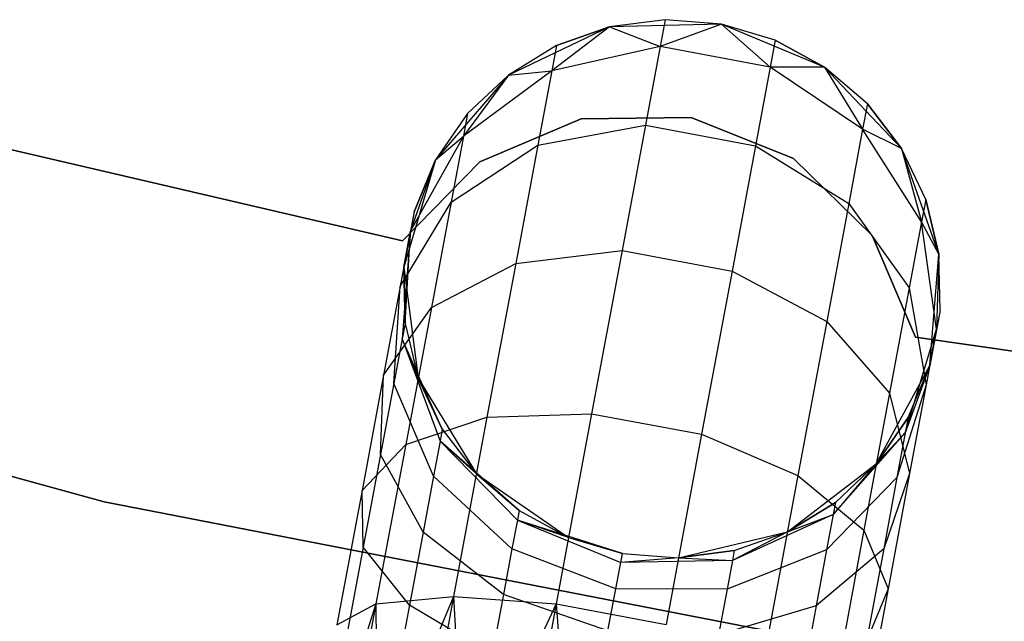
# Model space of a CAD drawing. Extents: x -189 to 189, y -189 to 189.
# Tile 142 of 256: x -9.97 to -6.31, y -41.78 to -39.55. Entities that reach past the tile are written whole.
import ezdxf

# ---------------------------------------------------------------- set-up
doc = ezdxf.new("R2010")
doc.units = 0
doc.header["$LTSCALE"] = 25.4
doc.layers.get('0').update_dxf_attribs({"linetype": 'CONTINUOUS'})

# ---------------------------------------------------------------- blocks, each defined once
blk = doc.blocks.new('CAMELEON-KENAI-C-12244_STL')
at = {"color": 0}
for p, q in [((-7.572, -39.5478, -7.5), (-7.7793, -39.5748, -2)), ((-7.572, -39.5478, -7.5), (-7.7793, -39.5748, -7.5)), ((-7.572, -39.5478, -7.5), (-7.7793, -39.5748, -2)), ((-7.572, -39.5478, -7.5), (-7.7793, -39.5748, -7.5)), ((-7.572, -39.5478, -7.5), (-7.5906, -39.6476, -8.2708)), ((-7.572, -39.5478, -7.5), (-7.5906, -39.6476, -8.2708)), ((-7.3636, -39.5646, -2), (-7.572, -39.5478, -7.5)), ((-7.3636, -39.5646, -7.5), (-7.572, -39.5478, -7.5)), ((-7.3636, -39.5646, -2), (-7.572, -39.5478, -7.5)), ((-7.3636, -39.5646, -7.5), (-7.572, -39.5478, -7.5)), ((-7.7793, -39.5748, -2), (-8.1549, -39.7533, -2)), ((-7.7793, -39.5748, -2), (-8.1549, -39.7533, -2)), ((-7.7793, -39.5748, -7.5), (-7.9941, -39.7384, -8.227)), ((-7.7793, -39.5748, -7.5), (-7.9941, -39.7384, -8.227)), ((-7.7793, -39.5748, -7.5), (-7.9765, -39.6443, -7.5)), ((-7.9765, -39.6443, -7.5), (-7.7793, -39.5748, -2)), ((-7.9765, -39.6443, -7.5), (-7.7793, -39.5748, -2)), ((-7.7793, -39.5748, -7.5), (-7.9765, -39.6443, -7.5)), ((-7.3636, -39.5646, -2), (-7.7793, -39.5748, -2)), ((-7.3636, -39.5646, -2), (-7.7793, -39.5748, -2)), ((-7.7793, -39.5748, -7.5), (-7.7793, -39.5748, -2)), ((-7.7793, -39.5748, -7.5), (-7.7793, -39.5748, -2)), ((-7.7793, -39.5748, -7.5), (-7.5906, -39.6476, -8.2708)), ((-7.7793, -39.5748, -7.5), (-7.5906, -39.6476, -8.2708)), ((-7.3636, -39.5646, -7.5), (-7.5906, -39.6476, -8.2708)), ((-7.3636, -39.5646, -7.5), (-7.5906, -39.6476, -8.2708)), ((-6.9797, -39.7243, -2), (-7.3636, -39.5646, -2)), ((-7.1632, -39.6242, -7.5), (-7.3636, -39.5646, -2)), ((-6.9797, -39.7243, -2), (-7.3636, -39.5646, -2)), ((-7.1632, -39.6242, -7.5), (-7.3636, -39.5646, -2)), ((-7.1632, -39.6242, -7.5), (-7.3636, -39.5646, -7.5)), ((-7.3636, -39.5646, -7.5), (-7.3636, -39.5646, -2)), ((-7.3636, -39.5646, -7.5), (-7.3636, -39.5646, -2)), ((-7.3636, -39.5646, -7.5), (-7.1819, -39.724, -8.2708)), ((-7.1632, -39.6242, -7.5), (-7.3636, -39.5646, -7.5)), ((-7.3636, -39.5646, -7.5), (-7.1819, -39.724, -8.2708)), ((-7.1632, -39.6242, -7.5), (-7.1819, -39.724, -8.2708)), ((-7.1632, -39.6242, -7.5), (-7.1819, -39.724, -8.2708)), ((-6.9797, -39.7243, -7.5), (-7.1632, -39.6242, -7.5)), ((-7.1632, -39.6242, -7.5), (-6.9797, -39.7243, -2)), ((-7.1632, -39.6242, -7.5), (-6.9797, -39.7243, -2)), ((-6.9797, -39.7243, -7.5), (-7.1632, -39.6242, -7.5)), ((-7.9765, -39.6443, -7.5), (-8.1549, -39.7533, -2)), ((-7.9765, -39.6443, -7.5), (-8.1549, -39.7533, -7.5)), ((-7.9765, -39.6443, -7.5), (-8.1549, -39.7533, -2)), ((-7.9765, -39.6443, -7.5), (-8.1549, -39.7533, -7.5)), ((-7.9765, -39.6443, -7.5), (-7.9941, -39.7384, -8.227)), ((-7.9765, -39.6443, -7.5), (-7.9941, -39.7384, -8.227)), ((-7.5906, -39.6476, -8.2708), (-7.9941, -39.7384, -8.227)), ((-7.5906, -39.6476, -8.2708), (-7.9941, -39.7384, -8.227)), ((-7.5906, -39.6476, -8.2708), (-7.6453, -39.94, -8.9891)), ((-7.5906, -39.6476, -8.2708), (-7.6453, -39.94, -8.9891)), ((-7.1819, -39.724, -8.2708), (-7.5906, -39.6476, -8.2708)), ((-7.1819, -39.724, -8.2708), (-7.5906, -39.6476, -8.2708)), ((-7.1819, -39.724, -8.2708), (-7.2366, -40.0165, -8.9891)), ((-7.1819, -39.724, -8.2708), (-7.2366, -40.0165, -8.9891)), ((-6.9797, -39.7243, -7.5), (-7.1819, -39.724, -8.2708)), ((-6.9797, -39.7243, -7.5), (-7.1819, -39.724, -8.2708)), ((-6.8385, -39.9544, -8.227), (-7.1819, -39.724, -8.2708)), ((-6.8385, -39.9544, -8.227), (-7.1819, -39.724, -8.2708)), ((-6.6939, -40.0264, -2), (-6.9797, -39.7243, -2)), ((-6.8209, -39.8603, -7.5), (-6.9797, -39.7243, -2)), ((-6.6939, -40.0264, -2), (-6.9797, -39.7243, -2)), ((-6.8209, -39.8603, -7.5), (-6.9797, -39.7243, -7.5)), ((-6.9797, -39.7243, -7.5), (-6.9797, -39.7243, -2)), ((-6.8209, -39.8603, -7.5), (-6.9797, -39.7243, -2)), ((-6.9797, -39.7243, -7.5), (-6.9797, -39.7243, -2)), ((-6.9797, -39.7243, -7.5), (-6.8385, -39.9544, -8.227)), ((-6.8209, -39.8603, -7.5), (-6.9797, -39.7243, -7.5)), ((-6.9797, -39.7243, -7.5), (-6.8385, -39.9544, -8.227)), ((-8.1549, -39.7533, -2), (-8.4254, -40.069, -2)), ((-8.1549, -39.7533, -2), (-8.4254, -40.069, -2)), ((-7.9941, -39.7384, -8.227), (-8.3224, -39.9807, -8.147)), ((-7.9941, -39.7384, -8.227), (-8.3224, -39.9807, -8.147)), ((-8.1549, -39.7533, -7.5), (-8.3224, -39.9807, -8.147)), ((-8.1549, -39.7533, -7.5), (-8.3224, -39.9807, -8.147)), ((-8.1549, -39.7533, -7.5), (-8.3068, -39.8969, -7.5)), ((-8.3068, -39.8969, -7.5), (-8.1549, -39.7533, -2)), ((-8.3068, -39.8969, -7.5), (-8.1549, -39.7533, -2)), ((-8.1549, -39.7533, -7.5), (-8.3068, -39.8969, -7.5)), ((-8.1549, -39.7533, -7.5), (-7.9941, -39.7384, -8.227)), ((-8.1549, -39.7533, -7.5), (-7.9941, -39.7384, -8.227)), ((-8.1549, -39.7533, -7.5), (-8.1549, -39.7533, -2)), ((-8.1549, -39.7533, -7.5), (-8.1549, -39.7533, -2)), ((-7.9941, -39.7384, -8.227), (-8.0456, -40.0142, -8.9045)), ((-7.9941, -39.7384, -8.227), (-8.0456, -40.0142, -8.9045)), ((-6.8209, -39.8603, -7.5), (-6.8385, -39.9544, -8.227)), ((-6.8209, -39.8603, -7.5), (-6.8385, -39.9544, -8.227)), ((-6.6939, -40.0264, -7.5), (-6.8209, -39.8603, -7.5)), ((-6.8209, -39.8603, -7.5), (-6.6939, -40.0264, -2)), ((-6.8209, -39.8603, -7.5), (-6.6939, -40.0264, -2)), ((-6.6939, -40.0264, -7.5), (-6.8209, -39.8603, -7.5)), ((-8.3068, -39.8969, -7.5), (-8.4254, -40.069, -2)), ((-8.3068, -39.8969, -7.5), (-8.4254, -40.069, -7.5)), ((-8.3068, -39.8969, -7.5), (-8.4254, -40.069, -2)), ((-8.3068, -39.8969, -7.5), (-8.4254, -40.069, -7.5)), ((-8.3068, -39.8969, -7.5), (-8.3224, -39.9807, -8.147)), ((-8.3068, -39.8969, -7.5), (-8.3224, -39.9807, -8.147)), ((-7.8851, -39.9155, -2), (-8.2618, -40.0762, -2)), ((-8.2618, -40.0762, -4), (-7.8851, -39.9155, -4)), ((-8.2618, -40.0762, -4), (-7.8851, -39.9155, -4)), ((-7.8851, -39.9155, -2), (-8.2618, -40.0762, -2)), ((-7.4756, -39.9111, -2), (-7.8851, -39.9155, -2)), ((-7.8851, -39.9155, -4), (-7.4756, -39.9111, -4)), ((-7.8851, -39.9155, -4), (-7.4756, -39.9111, -4)), ((-7.4756, -39.9111, -2), (-7.8851, -39.9155, -2)), ((-7.8851, -39.9155, -2), (-7.8851, -39.9155, -4)), ((-7.8851, -39.9155, -2), (-7.8851, -39.9155, -4)), ((-7.0955, -40.0637, -2), (-7.4756, -39.9111, -2)), ((-7.4756, -39.9111, -2), (-7.4756, -39.9111, -4)), ((-7.4756, -39.9111, -4), (-7.0955, -40.0637, -4)), ((-7.4756, -39.9111, -2), (-7.4756, -39.9111, -4)), ((-7.4756, -39.9111, -4), (-7.0955, -40.0637, -4)), ((-7.0955, -40.0637, -2), (-7.4756, -39.9111, -2)), ((-8.0456, -40.0142, -8.9045), (-7.6453, -39.94, -8.9891)), ((-8.0456, -40.0142, -8.9045), (-7.6453, -39.94, -8.9891)), ((-7.6453, -39.94, -8.9891), (-7.7323, -40.4053, -9.6059)), ((-7.6453, -39.94, -8.9891), (-7.7323, -40.4053, -9.6059)), ((-7.6453, -39.94, -8.9891), (-7.2366, -40.0165, -8.9891)), ((-7.6453, -39.94, -8.9891), (-7.2366, -40.0165, -8.9891)), ((-6.8385, -39.9544, -8.227), (-6.8901, -40.2302, -8.9045)), ((-6.8385, -39.9544, -8.227), (-6.8901, -40.2302, -8.9045)), ((-6.6939, -40.0264, -7.5), (-6.8385, -39.9544, -8.227)), ((-6.6939, -40.0264, -7.5), (-6.8385, -39.9544, -8.227)), ((-6.6199, -40.2989, -8.147), (-6.8385, -39.9544, -8.227)), ((-6.6199, -40.2989, -8.147), (-6.8385, -39.9544, -8.227)), ((-8.3224, -39.9807, -8.147), (-8.5189, -40.3325, -8.0447)), ((-8.3224, -39.9807, -8.147), (-8.5189, -40.3325, -8.0447)), ((-8.4254, -40.069, -7.5), (-8.3224, -39.9807, -8.147)), ((-8.4254, -40.069, -7.5), (-8.3224, -39.9807, -8.147)), ((-8.3224, -39.9807, -8.147), (-8.3683, -40.2262, -8.75)), ((-8.3224, -39.9807, -8.147), (-8.3683, -40.2262, -8.75)), ((-8.5484, -40.3689, -2), (-10.0798, -40.0133, -2)), ((-10.0798, -40.0133, -4), (-8.5484, -40.3689, -4)), ((-10.0798, -40.0133, -4), (-8.5484, -40.3689, -4)), ((-8.5484, -40.3689, -2), (-10.0798, -40.0133, -2)), ((-8.3683, -40.2262, -8.75), (-8.0456, -40.0142, -8.9045)), ((-8.3683, -40.2262, -8.75), (-8.0456, -40.0142, -8.9045)), ((-8.0456, -40.0142, -8.9045), (-8.1277, -40.453, -9.4863)), ((-8.0456, -40.0142, -8.9045), (-8.1277, -40.453, -9.4863)), ((-7.2366, -40.0165, -8.9891), (-7.3235, -40.4817, -9.6059)), ((-7.2366, -40.0165, -8.9891), (-7.3235, -40.4817, -9.6059)), ((-7.2366, -40.0165, -8.9891), (-6.8901, -40.2302, -8.9045)), ((-7.2366, -40.0165, -8.9891), (-6.8901, -40.2302, -8.9045)), ((-6.5557, -40.4185, -2), (-6.6939, -40.0264, -2)), ((-6.6042, -40.2152, -7.5), (-6.6939, -40.0264, -2)), ((-6.5557, -40.4185, -2), (-6.6939, -40.0264, -2)), ((-6.6042, -40.2152, -7.5), (-6.6939, -40.0264, -7.5)), ((-6.6939, -40.0264, -7.5), (-6.6939, -40.0264, -2)), ((-6.6042, -40.2152, -7.5), (-6.6939, -40.0264, -2)), ((-6.6939, -40.0264, -7.5), (-6.6939, -40.0264, -2)), ((-6.6939, -40.0264, -7.5), (-6.6199, -40.2989, -8.147)), ((-6.6042, -40.2152, -7.5), (-6.6939, -40.0264, -7.5)), ((-6.6939, -40.0264, -7.5), (-6.6199, -40.2989, -8.147)), ((-6.8027, -40.3501, -2), (-7.0955, -40.0637, -2)), ((-7.0955, -40.0637, -2), (-7.0955, -40.0637, -4)), ((-7.0955, -40.0637, -4), (-6.8027, -40.3501, -4)), ((-7.0955, -40.0637, -2), (-7.0955, -40.0637, -4)), ((-7.0955, -40.0637, -4), (-6.8027, -40.3501, -4)), ((-6.8027, -40.3501, -2), (-7.0955, -40.0637, -2)), ((-8.2618, -40.0762, -2), (-8.5484, -40.3689, -2)), ((-8.5484, -40.3689, -4), (-8.2618, -40.0762, -4)), ((-8.5484, -40.3689, -4), (-8.2618, -40.0762, -4)), ((-8.2618, -40.0762, -2), (-8.5484, -40.3689, -2)), ((-8.4254, -40.069, -2), (-8.5442, -40.4675, -2)), ((-8.4254, -40.069, -2), (-8.5442, -40.4675, -2)), ((-8.4254, -40.069, -7.5), (-8.5189, -40.3325, -8.0447)), ((-8.4254, -40.069, -7.5), (-8.5189, -40.3325, -8.0447)), ((-8.4254, -40.069, -7.5), (-8.5057, -40.262, -7.5)), ((-8.5057, -40.262, -7.5), (-8.4254, -40.069, -2)), ((-8.5057, -40.262, -7.5), (-8.4254, -40.069, -2)), ((-8.4254, -40.069, -7.5), (-8.5057, -40.262, -7.5)), ((-8.4254, -40.069, -7.5), (-8.4254, -40.069, -2)), ((-8.4254, -40.069, -7.5), (-8.4254, -40.069, -2)), ((-8.2618, -40.0762, -2), (-8.2618, -40.0762, -4)), ((-8.2618, -40.0762, -2), (-8.2618, -40.0762, -4)), ((-8.5575, -40.5392, -8.5523), (-8.3683, -40.2262, -8.75)), ((-8.5575, -40.5392, -8.5523), (-8.3683, -40.2262, -8.75)), ((-8.3683, -40.2262, -8.75), (-8.4413, -40.6167, -9.2678)), ((-8.3683, -40.2262, -8.75), (-8.4413, -40.6167, -9.2678)), ((-6.8901, -40.2302, -8.9045), (-6.9721, -40.669, -9.4863)), ((-6.8901, -40.2302, -8.9045), (-6.9721, -40.669, -9.4863)), ((-6.8901, -40.2302, -8.9045), (-6.6657, -40.5444, -8.75)), ((-6.8901, -40.2302, -8.9045), (-6.6657, -40.5444, -8.75)), ((-6.6042, -40.2152, -7.5), (-6.6199, -40.2989, -8.147)), ((-6.6042, -40.2152, -7.5), (-6.6199, -40.2989, -8.147)), ((-6.5557, -40.4185, -7.5), (-6.6042, -40.2152, -7.5)), ((-6.6042, -40.2152, -7.5), (-6.5557, -40.4185, -2)), ((-6.6042, -40.2152, -7.5), (-6.5557, -40.4185, -2)), ((-6.5557, -40.4185, -7.5), (-6.6042, -40.2152, -7.5)), ((-8.5057, -40.262, -7.5), (-8.5442, -40.4675, -2)), ((-8.5057, -40.262, -7.5), (-8.5442, -40.4675, -2)), ((-8.5057, -40.262, -7.5), (-8.5189, -40.3325, -8.0447)), ((-8.5057, -40.262, -7.5), (-8.5189, -40.3325, -8.0447)), ((-6.6199, -40.2989, -8.147), (-6.6657, -40.5444, -8.75)), ((-6.6199, -40.2989, -8.147), (-6.6657, -40.5444, -8.75)), ((-6.5557, -40.4185, -7.5), (-6.6199, -40.2989, -8.147)), ((-6.5557, -40.4185, -7.5), (-6.6199, -40.2989, -8.147)), ((-6.5637, -40.698, -8.0447), (-6.6199, -40.2989, -8.147)), ((-6.5637, -40.698, -8.0447), (-6.6199, -40.2989, -8.147)), ((-8.5189, -40.3325, -8.0447), (-8.5575, -40.5392, -8.5523)), ((-8.5189, -40.3325, -8.0447), (-8.5575, -40.5392, -8.5523)), ((-8.5189, -40.3325, -8.0447), (-8.5496, -40.7332, -7.9377)), ((-8.5189, -40.3325, -8.0447), (-8.5496, -40.7332, -7.9377)), ((-8.5442, -40.4675, -7.5), (-8.5189, -40.3325, -8.0447)), ((-8.5442, -40.4675, -7.5), (-8.5189, -40.3325, -8.0447)), ((-8.539, -40.6765, -7.5), (-8.5189, -40.3325, -8.0447)), ((-8.539, -40.6765, -7.5), (-8.5189, -40.3325, -8.0447)), ((-6.6418, -40.7268, -2), (-6.8027, -40.3501, -2)), ((-6.8027, -40.3501, -2), (-6.8027, -40.3501, -4)), ((-6.8027, -40.3501, -4), (-6.6418, -40.7268, -4)), ((-6.8027, -40.3501, -2), (-6.8027, -40.3501, -4)), ((-6.8027, -40.3501, -4), (-6.6418, -40.7268, -4)), ((-6.6418, -40.7268, -2), (-6.8027, -40.3501, -2)), ((-8.5484, -40.3689, -2), (-8.5484, -40.3689, -4)), ((-8.5484, -40.3689, -2), (-8.5484, -40.3689, -4)), ((-8.1277, -40.453, -9.4863), (-7.7323, -40.4053, -9.6059)), ((-8.1277, -40.453, -9.4863), (-7.7323, -40.4053, -9.6059)), ((-7.7323, -40.4053, -9.6059), (-7.8456, -41.0116, -10.0792)), ((-7.7323, -40.4053, -9.6059), (-7.8456, -41.0116, -10.0792)), ((-7.7323, -40.4053, -9.6059), (-7.3235, -40.4817, -9.6059)), ((-7.7323, -40.4053, -9.6059), (-7.3235, -40.4817, -9.6059)), ((-6.589, -40.833, -2), (-6.5557, -40.4185, -2)), ((-6.589, -40.833, -2), (-6.5557, -40.4185, -2)), ((-6.5557, -40.4185, -7.5), (-6.5637, -40.698, -8.0447)), ((-6.5557, -40.4185, -7.5), (-6.5637, -40.698, -8.0447)), ((-6.5506, -40.6275, -7.5), (-6.5557, -40.4185, -2)), ((-6.5506, -40.6275, -7.5), (-6.5557, -40.4185, -7.5)), ((-6.5557, -40.4185, -7.5), (-6.5557, -40.4185, -2)), ((-6.5506, -40.6275, -7.5), (-6.5557, -40.4185, -2)), ((-6.5557, -40.4185, -7.5), (-6.5557, -40.4185, -2)), ((-6.5506, -40.6275, -7.5), (-6.5557, -40.4185, -7.5)), ((-8.5442, -40.4675, -2), (-8.4905, -40.8799, -2)), ((-8.5442, -40.4675, -7.5), (-8.5442, -40.4675, -2)), ((-8.5442, -40.4675, -7.5), (-8.5442, -40.4675, -2)), ((-8.5442, -40.4675, -7.5), (-8.539, -40.6765, -7.5)), ((-8.539, -40.6765, -7.5), (-8.5442, -40.4675, -2)), ((-8.539, -40.6765, -7.5), (-8.5442, -40.4675, -2)), ((-8.5442, -40.4675, -2), (-8.4905, -40.8799, -2)), ((-8.5442, -40.4675, -7.5), (-8.539, -40.6765, -7.5)), ((-8.4413, -40.6167, -9.2678), (-8.1277, -40.453, -9.4863)), ((-8.4413, -40.6167, -9.2678), (-8.1277, -40.453, -9.4863)), ((-8.1277, -40.453, -9.4863), (-8.2346, -41.0249, -9.9327)), ((-8.1277, -40.453, -9.4863), (-8.2346, -41.0249, -9.9327)), ((-9.6569, -41.3395, -1), (-12.7926, -40.4778, -1)), ((-12.7926, -40.4778, -8.5), (-9.6569, -41.3395, -8.5)), ((-12.7926, -40.4778, -8.5), (-9.6569, -41.3395, -8.5)), ((-9.6569, -41.3395, -1), (-12.7926, -40.4778, -1)), ((-7.3235, -40.4817, -9.6059), (-7.4369, -41.088, -10.0792)), ((-7.3235, -40.4817, -9.6059), (-7.4369, -41.088, -10.0792)), ((-7.3235, -40.4817, -9.6059), (-6.9721, -40.669, -9.4863)), ((-7.3235, -40.4817, -9.6059), (-6.9721, -40.669, -9.4863)), ((-8.5575, -40.5392, -8.5523), (-8.619, -40.868, -8.9881)), ((-8.5575, -40.5392, -8.5523), (-8.619, -40.868, -8.9881)), ((-8.5806, -40.8992, -8.3455), (-8.5575, -40.5392, -8.5523)), ((-8.5806, -40.8992, -8.3455), (-8.5575, -40.5392, -8.5523)), ((-6.6657, -40.5444, -8.75), (-6.7387, -40.9349, -9.2678)), ((-6.6657, -40.5444, -8.75), (-6.7387, -40.9349, -9.2678)), ((-6.6657, -40.5444, -8.75), (-6.6024, -40.9047, -8.5523)), ((-6.6657, -40.5444, -8.75), (-6.6024, -40.9047, -8.5523)), ((-8.619, -40.868, -8.9881), (-8.4413, -40.6167, -9.2678)), ((-8.619, -40.868, -8.9881), (-8.4413, -40.6167, -9.2678)), ((-8.4413, -40.6167, -9.2678), (-8.5364, -41.1256, -9.6651)), ((-8.4413, -40.6167, -9.2678), (-8.5364, -41.1256, -9.6651)), ((-6.5506, -40.6275, -7.5), (-6.589, -40.833, -2)), ((-6.5506, -40.6275, -7.5), (-6.589, -40.833, -2)), ((-6.5506, -40.6275, -7.5), (-6.5637, -40.698, -8.0447)), ((-6.5506, -40.6275, -7.5), (-6.5637, -40.698, -8.0447)), ((-8.539, -40.6765, -7.5), (-8.5496, -40.7332, -7.9377)), ((-8.539, -40.6765, -7.5), (-8.5496, -40.7332, -7.9377)), ((-8.539, -40.6765, -7.5), (-8.4905, -40.8799, -2)), ((-8.539, -40.6765, -7.5), (-8.4905, -40.8799, -7.5)), ((-8.539, -40.6765, -7.5), (-8.4905, -40.8799, -2)), ((-8.539, -40.6765, -7.5), (-8.4905, -40.8799, -7.5)), ((-6.9721, -40.669, -9.4863), (-7.079, -41.2409, -9.9327)), ((-6.9721, -40.669, -9.4863), (-7.079, -41.2409, -9.9327)), ((-6.9721, -40.669, -9.4863), (-6.7387, -40.9349, -9.2678)), ((-6.9721, -40.669, -9.4863), (-6.7387, -40.9349, -9.2678)), ((-6.6799, -41.0827, -7.9377), (-6.5637, -40.698, -8.0447)), ((-6.6799, -41.0827, -7.9377), (-6.5637, -40.698, -8.0447)), ((-6.5637, -40.698, -8.0447), (-6.6024, -40.9047, -8.5523)), ((-6.5637, -40.698, -8.0447), (-6.6024, -40.9047, -8.5523)), ((-6.589, -40.833, -7.5), (-6.5637, -40.698, -8.0447)), ((-6.589, -40.833, -7.5), (-6.5637, -40.698, -8.0447)), ((-8.5496, -40.7332, -7.9377), (-8.5806, -40.8992, -8.3455)), ((-8.5496, -40.7332, -7.9377), (-8.5806, -40.8992, -8.3455)), ((-8.4008, -41.0687, -7.5), (-8.5496, -40.7332, -7.9377)), ((-8.5496, -40.7332, -7.9377), (-8.4091, -41.1133, -7.8445)), ((-8.4905, -40.8799, -7.5), (-8.5496, -40.7332, -7.9377)), ((-8.4008, -41.0687, -7.5), (-8.5496, -40.7332, -7.9377)), ((-8.4905, -40.8799, -7.5), (-8.5496, -40.7332, -7.9377)), ((-8.5496, -40.7332, -7.9377), (-8.4091, -41.1133, -7.8445)), ((-5.0864, -40.9507, -2), (-6.6418, -40.7268, -2)), ((-6.6418, -40.7268, -2), (-6.6418, -40.7268, -4)), ((-6.6418, -40.7268, -4), (-5.0864, -40.9507, -4)), ((-6.6418, -40.7268, -2), (-6.6418, -40.7268, -4)), ((-6.6418, -40.7268, -4), (-5.0864, -40.9507, -4)), ((-5.0864, -40.9507, -2), (-6.6418, -40.7268, -2)), ((-6.788, -41.1982, -2), (-6.589, -40.833, -2)), ((-6.788, -41.1982, -2), (-6.589, -40.833, -2)), ((-6.589, -40.833, -7.5), (-6.6799, -41.0827, -7.9377)), ((-6.589, -40.833, -7.5), (-6.6799, -41.0827, -7.9377)), ((-6.6693, -41.0261, -7.5), (-6.589, -40.833, -2)), ((-6.6693, -41.0261, -7.5), (-6.589, -40.833, -7.5)), ((-6.6693, -41.0261, -7.5), (-6.589, -40.833, -2)), ((-6.6693, -41.0261, -7.5), (-6.589, -40.833, -7.5)), ((-6.589, -40.833, -7.5), (-6.589, -40.833, -2)), ((-6.589, -40.833, -7.5), (-6.589, -40.833, -2)), ((-8.619, -40.868, -8.9881), (-8.6991, -41.2964, -9.3226)), ((-8.619, -40.868, -8.9881), (-8.6991, -41.2964, -9.3226)), ((-8.63, -41.1634, -8.6957), (-8.619, -40.868, -8.9881)), ((-8.63, -41.1634, -8.6957), (-8.619, -40.868, -8.9881)), ((-8.5806, -40.8992, -8.3455), (-8.63, -41.1634, -8.6957)), ((-8.5806, -40.8992, -8.3455), (-8.63, -41.1634, -8.6957)), ((-8.4336, -41.244, -8.1654), (-8.5806, -40.8992, -8.3455)), ((-8.4336, -41.244, -8.1654), (-8.5806, -40.8992, -8.3455)), ((-8.4905, -40.8799, -2), (-8.2738, -41.2348, -2)), ((-8.4905, -40.8799, -7.5), (-8.4905, -40.8799, -2)), ((-8.4905, -40.8799, -7.5), (-8.4905, -40.8799, -2)), ((-8.4905, -40.8799, -7.5), (-8.4008, -41.0687, -7.5)), ((-8.4008, -41.0687, -7.5), (-8.4905, -40.8799, -2)), ((-8.4008, -41.0687, -7.5), (-8.4905, -40.8799, -2)), ((-8.4905, -40.8799, -2), (-8.2738, -41.2348, -2)), ((-8.4905, -40.8799, -7.5), (-8.4008, -41.0687, -7.5)), ((-6.6024, -40.9047, -8.5523), (-6.7109, -41.2487, -8.3455)), ((-6.6024, -40.9047, -8.5523), (-6.7109, -41.2487, -8.3455)), ((-6.6024, -40.9047, -8.5523), (-6.6638, -41.2334, -8.9881)), ((-6.6024, -40.9047, -8.5523), (-6.6638, -41.2334, -8.9881)), ((-6.7387, -40.9349, -9.2678), (-6.8339, -41.4439, -9.6651)), ((-6.7387, -40.9349, -9.2678), (-6.8339, -41.4439, -9.6651)), ((-6.7387, -40.9349, -9.2678), (-6.6638, -41.2334, -8.9881)), ((-6.7387, -40.9349, -9.2678), (-6.6638, -41.2334, -8.9881)), ((-8.2346, -41.0249, -9.9327), (-7.8456, -41.0116, -10.0792)), ((-8.2346, -41.0249, -9.9327), (-7.8456, -41.0116, -10.0792)), ((-7.8456, -41.0116, -10.0792), (-7.9776, -41.7176, -10.3767)), ((-7.8456, -41.0116, -10.0792), (-7.9776, -41.7176, -10.3767)), ((-7.8456, -41.0116, -10.0792), (-7.4369, -41.088, -10.0792)), ((-7.8456, -41.0116, -10.0792), (-7.4369, -41.088, -10.0792)), ((-8.5364, -41.1256, -9.6651), (-8.2346, -41.0249, -9.9327)), ((-8.5364, -41.1256, -9.6651), (-8.2346, -41.0249, -9.9327)), ((-8.2346, -41.0249, -9.9327), (-8.359, -41.6908, -10.2133)), ((-8.2346, -41.0249, -9.9327), (-8.359, -41.6908, -10.2133)), ((-6.788, -41.1982, -7.5), (-6.6693, -41.0261, -7.5)), ((-6.6693, -41.0261, -7.5), (-6.788, -41.1982, -2)), ((-6.6693, -41.0261, -7.5), (-6.788, -41.1982, -2)), ((-6.788, -41.1982, -7.5), (-6.6693, -41.0261, -7.5)), ((-6.6693, -41.0261, -7.5), (-6.6799, -41.0827, -7.9377)), ((-6.6693, -41.0261, -7.5), (-6.6799, -41.0827, -7.9377)), ((-8.4008, -41.0687, -7.5), (-8.4091, -41.1133, -7.8445)), ((-8.4008, -41.0687, -7.5), (-8.4091, -41.1133, -7.8445)), ((-8.4008, -41.0687, -7.5), (-8.2738, -41.2348, -2)), ((-8.4008, -41.0687, -7.5), (-8.2738, -41.2348, -7.5)), ((-8.4008, -41.0687, -7.5), (-8.2738, -41.2348, -2)), ((-8.4008, -41.0687, -7.5), (-8.2738, -41.2348, -7.5)), ((-7.4369, -41.088, -10.0792), (-7.5688, -41.794, -10.3767)), ((-7.4369, -41.088, -10.0792), (-7.5688, -41.794, -10.3767)), ((-7.4369, -41.088, -10.0792), (-7.079, -41.2409, -9.9327)), ((-7.4369, -41.088, -10.0792), (-7.079, -41.2409, -9.9327)), ((-6.9481, -41.3864, -7.8445), (-6.6799, -41.0827, -7.9377)), ((-6.9481, -41.3864, -7.8445), (-6.6799, -41.0827, -7.9377)), ((-6.788, -41.1982, -7.5), (-6.6799, -41.0827, -7.9377)), ((-6.788, -41.1982, -7.5), (-6.6799, -41.0827, -7.9377)), ((-6.6799, -41.0827, -7.9377), (-6.7109, -41.2487, -8.3455)), ((-6.6799, -41.0827, -7.9377), (-6.7109, -41.2487, -8.3455)), ((-8.6991, -41.2964, -9.3226), (-8.5364, -41.1256, -9.6651)), ((-8.6991, -41.2964, -9.3226), (-8.5364, -41.1256, -9.6651)), ((-8.5364, -41.1256, -9.6651), (-8.6472, -41.7183, -9.9148)), ((-8.5364, -41.1256, -9.6651), (-8.6472, -41.7183, -9.9148)), ((-8.4091, -41.1133, -7.8445), (-8.4336, -41.244, -8.1654)), ((-8.4091, -41.1133, -7.8445), (-8.4336, -41.244, -8.1654)), ((-8.115, -41.3708, -7.5), (-8.4091, -41.1133, -7.8445)), ((-8.4091, -41.1133, -7.8445), (-8.1218, -41.4072, -7.7812)), ((-8.2738, -41.2348, -7.5), (-8.4091, -41.1133, -7.8445)), ((-8.115, -41.3708, -7.5), (-8.4091, -41.1133, -7.8445)), ((-8.2738, -41.2348, -7.5), (-8.4091, -41.1133, -7.8445)), ((-8.4091, -41.1133, -7.8445), (-8.1218, -41.4072, -7.7812)), ((-8.63, -41.1634, -8.6957), (-8.6944, -41.5076, -8.9644)), ((-8.63, -41.1634, -8.6957), (-8.6944, -41.5076, -8.9644)), ((-8.4724, -41.4519, -8.4411), (-8.63, -41.1634, -8.6957)), ((-8.4724, -41.4519, -8.4411), (-8.63, -41.1634, -8.6957)), ((-7.1182, -41.4508, -2), (-6.788, -41.1982, -2)), ((-7.1182, -41.4508, -2), (-6.788, -41.1982, -2)), ((-6.788, -41.1982, -7.5), (-6.9481, -41.3864, -7.8445)), ((-6.788, -41.1982, -7.5), (-6.9481, -41.3864, -7.8445)), ((-6.9398, -41.3418, -7.5), (-6.788, -41.1982, -2)), ((-6.9398, -41.3418, -7.5), (-6.788, -41.1982, -7.5)), ((-6.9398, -41.3418, -7.5), (-6.788, -41.1982, -2)), ((-6.9398, -41.3418, -7.5), (-6.788, -41.1982, -7.5)), ((-6.788, -41.1982, -7.5), (-6.788, -41.1982, -2)), ((-6.788, -41.1982, -7.5), (-6.788, -41.1982, -2)), ((-8.2738, -41.2348, -2), (-7.9315, -41.4708, -2)), ((-8.2738, -41.2348, -7.5), (-8.2738, -41.2348, -2)), ((-8.2738, -41.2348, -7.5), (-8.2738, -41.2348, -2)), ((-8.2738, -41.2348, -7.5), (-8.115, -41.3708, -7.5)), ((-8.115, -41.3708, -7.5), (-8.2738, -41.2348, -2)), ((-8.115, -41.3708, -7.5), (-8.2738, -41.2348, -2)), ((-8.2738, -41.2348, -2), (-7.9315, -41.4708, -2)), ((-8.2738, -41.2348, -7.5), (-8.115, -41.3708, -7.5)), ((-6.6638, -41.2334, -8.9881), (-6.7603, -41.5129, -8.6957)), ((-6.6638, -41.2334, -8.9881), (-6.7603, -41.5129, -8.6957)), ((-6.6638, -41.2334, -8.9881), (-6.7439, -41.6619, -9.3226)), ((-6.6638, -41.2334, -8.9881), (-6.7439, -41.6619, -9.3226)), ((-8.4336, -41.244, -8.1654), (-8.4724, -41.4519, -8.4411)), ((-8.4336, -41.244, -8.1654), (-8.4724, -41.4519, -8.4411)), ((-8.1418, -41.5139, -8.0432), (-8.4336, -41.244, -8.1654)), ((-8.1418, -41.5139, -8.0432), (-8.4336, -41.244, -8.1654)), ((-7.079, -41.2409, -9.9327), (-7.2035, -41.9068, -10.2133)), ((-7.079, -41.2409, -9.9327), (-7.2035, -41.9068, -10.2133)), ((-7.079, -41.2409, -9.9327), (-6.8339, -41.4439, -9.6651)), ((-7.079, -41.2409, -9.9327), (-6.8339, -41.4439, -9.6651)), ((-6.7109, -41.2487, -8.3455), (-6.9726, -41.5171, -8.1654)), ((-6.7109, -41.2487, -8.3455), (-6.9726, -41.5171, -8.1654)), ((-6.7109, -41.2487, -8.3455), (-6.7603, -41.5129, -8.6957)), ((-6.7109, -41.2487, -8.3455), (-6.7603, -41.5129, -8.6957)), ((-8.6991, -41.2964, -9.3226), (-8.7924, -41.7953, -9.5328)), ((-8.6991, -41.2964, -9.3226), (-8.7924, -41.7953, -9.5328)), ((-8.6944, -41.5076, -8.9644), (-8.6991, -41.2964, -9.3226)), ((-8.6944, -41.5076, -8.9644), (-8.6991, -41.2964, -9.3226)), ((-6.4645, -41.9586, -1), (-9.6569, -41.3395, -1)), ((-9.6569, -41.3395, -8.5), (-6.4645, -41.9586, -8.5)), ((-9.6569, -41.3395, -8.5), (-6.4645, -41.9586, -8.5)), ((-9.6569, -41.3395, -8.5), (-9.6569, -41.3395, -1)), ((-6.4645, -41.9586, -1), (-9.6569, -41.3395, -1)), ((-9.6569, -41.3395, -8.5), (-9.6569, -41.3395, -1)), ((-7.1182, -41.4508, -7.5), (-6.9398, -41.3418, -7.5)), ((-6.9398, -41.3418, -7.5), (-7.1182, -41.4508, -2)), ((-6.9398, -41.3418, -7.5), (-7.1182, -41.4508, -2)), ((-7.1182, -41.4508, -7.5), (-6.9398, -41.3418, -7.5)), ((-6.9398, -41.3418, -7.5), (-6.9481, -41.3864, -7.8445)), ((-6.9398, -41.3418, -7.5), (-6.9481, -41.3864, -7.8445)), ((-8.115, -41.3708, -7.5), (-8.1218, -41.4072, -7.7812)), ((-8.115, -41.3708, -7.5), (-8.1218, -41.4072, -7.7812)), ((-8.115, -41.3708, -7.5), (-7.9315, -41.4708, -2)), ((-8.115, -41.3708, -7.5), (-7.9315, -41.4708, -2)), ((-8.115, -41.3708, -7.5), (-7.9315, -41.4708, -7.5)), ((-8.115, -41.3708, -7.5), (-7.9315, -41.4708, -7.5)), ((-8.1218, -41.4072, -7.7812), (-8.1418, -41.5139, -8.0432)), ((-8.1218, -41.4072, -7.7812), (-8.1418, -41.5139, -8.0432)), ((-8.1218, -41.4072, -7.7812), (-7.7374, -41.564, -7.7588)), ((-7.7311, -41.5305, -7.5), (-8.1218, -41.4072, -7.7812)), ((-7.9315, -41.4708, -7.5), (-8.1218, -41.4072, -7.7812)), ((-7.7311, -41.5305, -7.5), (-8.1218, -41.4072, -7.7812)), ((-7.9315, -41.4708, -7.5), (-8.1218, -41.4072, -7.7812)), ((-8.1218, -41.4072, -7.7812), (-7.7374, -41.564, -7.7588)), ((-6.9481, -41.3864, -7.8445), (-7.3222, -41.5567, -7.7812)), ((-6.9481, -41.3864, -7.8445), (-7.3222, -41.5567, -7.7812)), ((-7.1182, -41.4508, -7.5), (-6.9481, -41.3864, -7.8445)), ((-7.1182, -41.4508, -7.5), (-6.9481, -41.3864, -7.8445)), ((-6.9481, -41.3864, -7.8445), (-6.9726, -41.5171, -8.1654)), ((-6.9481, -41.3864, -7.8445), (-6.9726, -41.5171, -8.1654)), ((-8.4724, -41.4519, -8.4411), (-8.5231, -41.7228, -8.6526)), ((-8.4724, -41.4519, -8.4411), (-8.5231, -41.7228, -8.6526)), ((-8.1735, -41.6836, -8.2682), (-8.4724, -41.4519, -8.4411)), ((-8.1735, -41.6836, -8.2682), (-8.4724, -41.4519, -8.4411)), ((-7.5227, -41.5472, -2), (-7.1182, -41.4508, -2)), ((-7.5227, -41.5472, -2), (-7.1182, -41.4508, -2)), ((-7.1182, -41.4508, -7.5), (-7.3222, -41.5567, -7.7812)), ((-7.1182, -41.4508, -7.5), (-7.3222, -41.5567, -7.7812)), ((-7.3154, -41.5203, -7.5), (-7.1182, -41.4508, -2)), ((-7.3154, -41.5203, -7.5), (-7.1182, -41.4508, -7.5)), ((-7.3154, -41.5203, -7.5), (-7.1182, -41.4508, -2)), ((-7.3154, -41.5203, -7.5), (-7.1182, -41.4508, -7.5)), ((-7.1182, -41.4508, -7.5), (-7.1182, -41.4508, -2)), ((-7.1182, -41.4508, -7.5), (-7.1182, -41.4508, -2)), ((-6.8339, -41.4439, -9.6651), (-6.9447, -42.0366, -9.9148)), ((-6.8339, -41.4439, -9.6651), (-6.9447, -42.0366, -9.9148)), ((-6.8339, -41.4439, -9.6651), (-6.7439, -41.6619, -9.3226)), ((-6.8339, -41.4439, -9.6651), (-6.7439, -41.6619, -9.3226)), ((-7.9315, -41.4708, -2), (-7.7311, -41.5305, -2)), ((-7.9315, -41.4708, -7.5), (-7.9315, -41.4708, -2)), ((-7.9315, -41.4708, -7.5), (-7.9315, -41.4708, -2)), ((-7.9315, -41.4708, -7.5), (-7.7311, -41.5305, -7.5)), ((-7.9315, -41.4708, -2), (-7.7311, -41.5305, -2)), ((-7.9315, -41.4708, -7.5), (-7.7311, -41.5305, -7.5)), ((-8.6944, -41.5076, -8.9644), (-8.7693, -41.9085, -9.1334)), ((-8.6944, -41.5076, -8.9644), (-8.7693, -41.9085, -9.1334)), ((-8.5231, -41.7228, -8.6526), (-8.6944, -41.5076, -8.9644)), ((-8.5231, -41.7228, -8.6526), (-8.6944, -41.5076, -8.9644)), ((-8.1418, -41.5139, -8.0432), (-8.1735, -41.6836, -8.2682)), ((-8.1418, -41.5139, -8.0432), (-8.1735, -41.6836, -8.2682)), ((-7.7557, -41.6622, -8), (-8.1418, -41.5139, -8.0432)), ((-7.7557, -41.6622, -8), (-8.1418, -41.5139, -8.0432)), ((-7.7374, -41.564, -7.7588), (-7.7311, -41.5305, -7.5)), ((-7.7374, -41.564, -7.7588), (-7.7311, -41.5305, -7.5)), ((-7.7311, -41.5305, -2), (-7.5227, -41.5472, -2)), ((-7.7311, -41.5305, -7.5), (-7.7311, -41.5305, -2)), ((-7.7311, -41.5305, -7.5), (-7.7311, -41.5305, -2)), ((-7.7311, -41.5305, -7.5), (-7.5227, -41.5472, -7.5)), ((-7.7311, -41.5305, -2), (-7.5227, -41.5472, -2)), ((-7.7311, -41.5305, -7.5), (-7.5227, -41.5472, -7.5)), ((-7.5227, -41.5472, -7.5), (-7.3154, -41.5203, -7.5)), ((-7.3154, -41.5203, -7.5), (-7.5227, -41.5472, -2)), ((-7.3154, -41.5203, -7.5), (-7.5227, -41.5472, -2)), ((-7.5227, -41.5472, -7.5), (-7.3154, -41.5203, -7.5)), ((-6.9726, -41.5171, -8.1654), (-7.3422, -41.6633, -8.0432)), ((-6.9726, -41.5171, -8.1654), (-7.3422, -41.6633, -8.0432)), ((-7.3154, -41.5203, -7.5), (-7.3222, -41.5567, -7.7812)), ((-7.3154, -41.5203, -7.5), (-7.3222, -41.5567, -7.7812)), ((-6.7603, -41.5129, -8.6957), (-7.0114, -41.725, -8.4411)), ((-6.7603, -41.5129, -8.6957), (-7.0114, -41.725, -8.4411)), ((-6.9726, -41.5171, -8.1654), (-7.0114, -41.725, -8.4411)), ((-6.9726, -41.5171, -8.1654), (-7.0114, -41.725, -8.4411)), ((-6.7603, -41.5129, -8.6957), (-6.8246, -41.8571, -8.9644)), ((-6.7603, -41.5129, -8.6957), (-6.8246, -41.8571, -8.9644)), ((-7.7557, -41.6622, -8), (-7.7374, -41.564, -7.7588)), ((-7.7557, -41.6622, -8), (-7.7374, -41.564, -7.7588)), ((-7.5227, -41.5472, -7.5), (-7.7374, -41.564, -7.7588)), ((-7.5227, -41.5472, -7.5), (-7.7374, -41.564, -7.7588)), ((-7.3222, -41.5567, -7.7812), (-7.7374, -41.564, -7.7588)), ((-7.3222, -41.5567, -7.7812), (-7.7374, -41.564, -7.7588)), ((-7.5227, -41.5472, -7.5), (-7.5227, -41.5472, -2)), ((-7.5227, -41.5472, -7.5), (-7.5227, -41.5472, -2)), ((-7.5227, -41.5472, -7.5), (-7.3222, -41.5567, -7.7812)), ((-7.5227, -41.5472, -7.5), (-7.3222, -41.5567, -7.7812)), ((-7.3222, -41.5567, -7.7812), (-7.3422, -41.6633, -8.0432)), ((-7.3222, -41.5567, -7.7812), (-7.3422, -41.6633, -8.0432)), ((-7.7849, -41.8184, -8.2071), (-7.7557, -41.6622, -8)), ((-7.7849, -41.8184, -8.2071), (-7.7557, -41.6622, -8)), ((-7.3422, -41.6633, -8.0432), (-7.7557, -41.6622, -8)), ((-7.3422, -41.6633, -8.0432), (-7.7557, -41.6622, -8)), ((-7.3422, -41.6633, -8.0432), (-7.3739, -41.8331, -8.2682)), ((-7.3422, -41.6633, -8.0432), (-7.3739, -41.8331, -8.2682)), ((-6.7439, -41.6619, -9.3226), (-6.8372, -42.1608, -9.5328)), ((-6.7439, -41.6619, -9.3226), (-6.8372, -42.1608, -9.5328)), ((-6.7439, -41.6619, -9.3226), (-6.8246, -41.8571, -8.9644)), ((-6.7439, -41.6619, -9.3226), (-6.8246, -41.8571, -8.9644)), ((-8.6472, -41.7183, -9.9148), (-8.359, -41.6908, -10.2133)), ((-8.6472, -41.7183, -9.9148), (-8.359, -41.6908, -10.2133)), ((-8.359, -41.6908, -10.2133), (-8.6453, -42.3769, -10.1691)), ((-8.359, -41.6908, -10.2133), (-8.6453, -42.3769, -10.1691)), ((-8.359, -41.6908, -10.2133), (-8.4926, -42.4055, -10.309)), ((-8.359, -41.6908, -10.2133), (-8.4926, -42.4055, -10.309)), ((-8.359, -41.6908, -10.2133), (-8.3147, -42.4387, -10.4135)), ((-8.359, -41.6908, -10.2133), (-8.3147, -42.4387, -10.4135)), ((-8.359, -41.6908, -10.2133), (-7.9776, -41.7176, -10.3767)), ((-8.359, -41.6908, -10.2133), (-7.9776, -41.7176, -10.3767)), ((-8.1735, -41.6836, -8.2682), (-8.2148, -41.9048, -8.4409)), ((-8.1735, -41.6836, -8.2682), (-8.2148, -41.9048, -8.4409)), ((-7.7849, -41.8184, -8.2071), (-8.1735, -41.6836, -8.2682)), ((-7.7849, -41.8184, -8.2071), (-8.1735, -41.6836, -8.2682)), ((-8.6472, -41.7183, -9.9148), (-8.8497, -42.3387, -9.809)), ((-8.6472, -41.7183, -9.9148), (-8.8497, -42.3387, -9.809)), ((-8.7924, -41.7953, -9.5328), (-8.6472, -41.7183, -9.9148)), ((-8.7924, -41.7953, -9.5328), (-8.6472, -41.7183, -9.9148)), ((-8.6472, -41.7183, -9.9148), (-8.7661, -42.3544, -10)), ((-8.6472, -41.7183, -9.9148), (-8.7661, -42.3544, -10)), ((-8.6472, -41.7183, -9.9148), (-8.6453, -42.3769, -10.1691)), ((-8.6472, -41.7183, -9.9148), (-8.6453, -42.3769, -10.1691)), ((-8.5231, -41.7228, -8.6526), (-8.5821, -42.0383, -8.7855)), ((-8.5231, -41.7228, -8.6526), (-8.5821, -42.0383, -8.7855)), ((-8.2148, -41.9048, -8.4409), (-8.5231, -41.7228, -8.6526)), ((-8.2148, -41.9048, -8.4409), (-8.5231, -41.7228, -8.6526)), ((-7.9776, -41.7176, -10.3767), (-8.3147, -42.4387, -10.4135)), ((-7.9776, -41.7176, -10.3767), (-8.3147, -42.4387, -10.4135)), ((-7.9776, -41.7176, -10.3767), (-8.1192, -42.4753, -10.4781)), ((-7.9776, -41.7176, -10.3767), (-8.1192, -42.4753, -10.4781)), ((-7.9776, -41.7176, -10.3767), (-7.9149, -42.5135, -10.5)), ((-7.9776, -41.7176, -10.3767), (-7.9149, -42.5135, -10.5)), ((-7.9776, -41.7176, -10.3767), (-7.5688, -41.794, -10.3767)), ((-7.9776, -41.7176, -10.3767), (-7.5688, -41.794, -10.3767)), ((-7.0114, -41.725, -8.4411), (-7.3739, -41.8331, -8.2682)), ((-7.0114, -41.725, -8.4411), (-7.3739, -41.8331, -8.2682)), ((-7.0114, -41.725, -8.4411), (-7.0621, -41.9959, -8.6526)), ((-7.0114, -41.725, -8.4411), (-7.0621, -41.9959, -8.6526))]:
    blk.add_line(p, q, dxfattribs=at)

msp = doc.modelspace()

# ---------------------------------------------------------------- block references
at = {"color": 0}
msp.add_blockref('CAMELEON-KENAI-C-12244_STL', (0, 0), dxfattribs=at)

doc.saveas('drawing.dxf')
